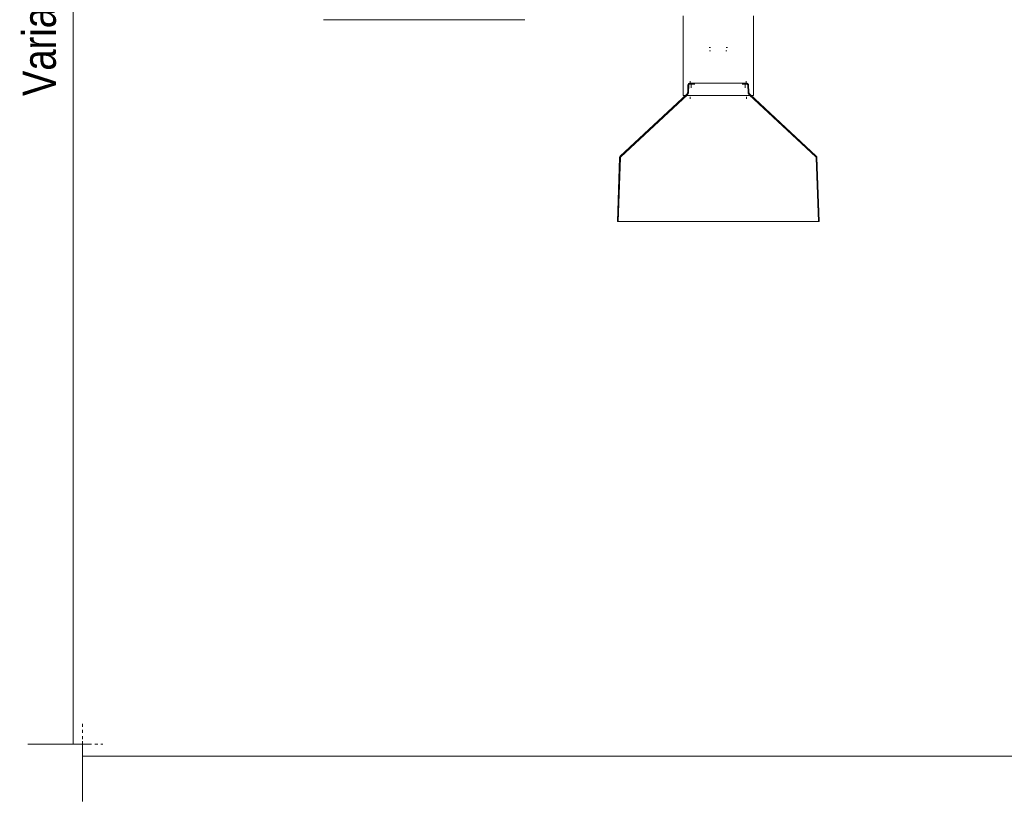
# Model space of a CAD drawing. Header units: millimetres. Extents: x 5395 to 10097, y 397 to 7363.
# Tile 1 of 8: x 5432 to 6408, y 397 to 1175. Entities that reach past the tile are written whole.
import ezdxf

# ---------------------------------------------------------------- set-up
doc = ezdxf.new("R2010")
doc.units = ezdxf.units.MM
doc.linetypes.add('Dash', pattern=[6, 3, -3])
doc.layers.add('A-ANNO-DIMS', color=7, linetype='Dash', lineweight=9, true_color=0xd2d2d2)
doc.layers.add('A-ANNO-DIMS-15', color=7, linetype='Continuous', lineweight=9)
doc.layers.add('E-LITE-EQPM', color=7, linetype='Continuous', lineweight=20)
doc.styles.add('Arial Narrow', font='ARIALN.TTF', dxfattribs={"height": 33})
doc.dimstyles.new('FARO_-_2_2mm_Arial_Narrow_mm_Inch_Left', dxfattribs={"dimscale": 304.8, "dimtxt": 33.773222, "dimasz": 0, "dimexe": 0.147638, "dimexo": 0.0625, "dimgap": 0.024606, "dimtad": 1, "dimdec": 0, "dimzin": 0, "dimdsep": 46, "dimtxsty": 'Arial Narrow', "dimblk1": 'NONE', "dimblk2": 'NONE', "dimsah": 1, "dimcen": 0.09, "dimadec": 0, "dimazin": 0, "dimtfac": 1, "dimtdec": 4, "dimtix": 1, "dimtmove": 0, "dimatfit": 3, "dimfxl": 0.049213, "dimfxlon": 1, "dimtvp": 1, "dimtolj": 1, "dimtzin": 0, "dimarcsym": 2})

# ---------------------------------------------------------------- blocks, each defined once
blk = doc.blocks.new('68593-5L_ 68594-5L KOMBO200 - 64314-44-5L SAMBA Black_ribbon beige pendant lamp ø450-5L-712902-Alzado_PDF')
at = {"layer": 'E-LITE-EQPM', "lineweight": 9}
for p, q in [((5732.75, 1175.07), (5735.66, 1175.07)), ((5735.66, 1175.07), (5932.35, 1175.07)), ((6089.21, 1179.05), (6089.21, 1100)), ((6159.21, 1100), (6159.21, 1179.05)), ((6096.39, 1114.09), (6096.39, 1112.09)), ((6151.93, 1112.09), (6151.93, 1114.09)), ((6094.09, 1110.14), (6093.84, 1103.22)), ((6094.89, 1110.12), (6094.64, 1103.19)), ((6097.45, 1110.49), (6097.45, 1107.59)), ((6150.88, 1107.59), (6150.88, 1110.49)), ((6153.68, 1103.19), (6153.44, 1110.12)), ((6154.48, 1103.22), (6154.24, 1110.14)), ((6092.95, 1101.26), (6027.03, 1039.79)), ((6093.5, 1100.67), (6027.58, 1039.2)), ((6089.47, 1100), (6111.11, 1100)), ((6096.44, 1098.71), (6096.44, 1096.71)), ((6111.11, 1100), (6159.01, 1100)), ((6151.98, 1096.71), (6151.98, 1098.71)), ((6220.75, 1039.2), (6154.83, 1100.67)), ((6221.29, 1039.79), (6155.37, 1101.26)), ((6026.37, 1038.34), (6024.16, 975.07)), ((6027.17, 1038.31), (6024.96, 975.07)), ((6223.36, 975.07), (6221.15, 1038.31)), ((6224.16, 975.07), (6221.95, 1038.34)), ((6024.17, 975.07), (6173.11, 975.07)), ((6173.11, 975.07), (6224.16, 975.07))]:
    blk.add_line(p, q, dxfattribs=at)
at = {"layer": 'E-LITE-EQPM', "lineweight": 9, "flags": 128}
for points in [[(6116.36, 1147.46), (6116.19, 1147.46), (6116.03, 1147.46), (6115.89, 1147.46), (6115.76, 1147.46), (6115.65, 1147.46), (6115.55, 1147.46), (6115.46, 1147.46), (6115.38, 1147.46), (6115.32, 1147.46), (6115.28, 1147.46), (6115.25, 1147.46)], [(6116.38, 1144.09), (6116.2, 1144.09), (6116.04, 1144.09), (6115.89, 1144.09), (6115.76, 1144.09), (6115.64, 1144.09), (6115.53, 1144.09)], [(6132.8, 1144.09), (6132.69, 1144.09), (6132.57, 1144.09), (6132.44, 1144.09), (6132.29, 1144.09), (6132.13, 1144.09), (6131.96, 1144.09), (6131.77, 1144.09)], [(6133.19, 1147.46), (6133.17, 1147.46), (6133.13, 1147.46), (6133.08, 1147.46), (6133.02, 1147.46), (6132.94, 1147.46), (6132.85, 1147.46), (6132.74, 1147.46), (6132.62, 1147.46), (6132.49, 1147.46), (6132.34, 1147.46), (6132.18, 1147.46), (6132.01, 1147.46), (6131.83, 1147.46)], [(6092.95, 1101.26), (6093.03, 1101.34), (6093.11, 1101.42), (6093.18, 1101.5), (6093.25, 1101.59), (6093.32, 1101.68), (6093.39, 1101.78), (6093.45, 1101.87), (6093.5, 1101.97), (6093.55, 1102.07), (6093.6, 1102.17), (6093.64, 1102.27), (6093.68, 1102.38), (6093.72, 1102.49), (6093.75, 1102.59), (6093.78, 1102.7), (6093.8, 1102.81), (6093.82, 1102.92), (6093.83, 1103.04), (6093.84, 1103.15), (6093.84, 1103.22)], [(6093.5, 1100.67), (6093.6, 1100.78), (6093.7, 1100.88), (6093.8, 1100.99), (6093.89, 1101.1), (6093.97, 1101.22), (6094.05, 1101.34), (6094.13, 1101.46), (6094.2, 1101.58), (6094.27, 1101.71), (6094.33, 1101.84), (6094.39, 1101.98), (6094.44, 1102.11), (6094.48, 1102.25), (6094.52, 1102.39), (6094.56, 1102.53), (6094.59, 1102.67), (6094.61, 1102.81), (6094.63, 1102.96), (6094.64, 1103.1), (6094.64, 1103.19)], [(6094.09, 1110.14), (6094.09, 1110.22), (6094.1, 1110.3), (6094.11, 1110.38), (6094.12, 1110.46), (6094.14, 1110.54), (6094.16, 1110.62), (6094.18, 1110.7), (6094.21, 1110.77), (6094.24, 1110.85), (6094.27, 1110.92), (6094.31, 1111), (6094.35, 1111.07), (6094.39, 1111.14), (6094.43, 1111.2), (6094.48, 1111.27), (6094.53, 1111.33), (6094.58, 1111.4), (6094.63, 1111.46), (6094.69, 1111.51), (6094.75, 1111.57), (6094.81, 1111.62), (6094.87, 1111.67), (6094.94, 1111.72), (6095, 1111.76), (6095.07, 1111.81), (6095.14, 1111.85), (6095.21, 1111.88), (6095.29, 1111.92), (6095.36, 1111.95), (6095.44, 1111.98), (6095.51, 1112), (6095.59, 1112.02), (6095.67, 1112.04), (6095.75, 1112.06), (6095.83, 1112.07), (6095.91, 1112.08), (6095.99, 1112.09), (6096.07, 1112.09), (6096.1, 1112.09)], [(6094.89, 1110.12), (6094.89, 1110.16), (6094.89, 1110.21), (6094.9, 1110.26), (6094.91, 1110.31), (6094.92, 1110.36), (6094.93, 1110.4), (6094.94, 1110.45), (6094.96, 1110.5), (6094.98, 1110.54), (6095, 1110.59), (6095.02, 1110.63), (6095.04, 1110.67), (6095.07, 1110.71), (6095.09, 1110.76), (6095.12, 1110.79), (6095.15, 1110.83), (6095.18, 1110.87), (6095.22, 1110.91), (6095.25, 1110.94), (6095.29, 1110.98), (6095.32, 1111.01), (6095.36, 1111.04), (6095.4, 1111.07), (6095.44, 1111.09), (6095.48, 1111.12), (6095.52, 1111.14), (6095.57, 1111.17), (6095.61, 1111.19), (6095.66, 1111.21), (6095.7, 1111.22), (6095.75, 1111.24), (6095.79, 1111.25), (6095.84, 1111.26), (6095.89, 1111.27), (6095.94, 1111.28), (6095.99, 1111.28), (6096.03, 1111.29), (6096.08, 1111.29), (6096.1, 1111.29)], [(6137.9, 1112.09), (6136.91, 1112.09), (6135.9, 1112.09), (6134.87, 1112.09), (6133.82, 1112.09), (6132.76, 1112.09), (6131.69, 1112.09), (6130.6, 1112.09), (6129.5, 1112.09), (6128.4, 1112.09), (6127.28, 1112.09), (6126.17, 1112.09), (6125.05, 1112.09), (6123.92, 1112.09), (6122.8, 1112.09), (6121.68, 1112.09), (6120.57, 1112.09), (6119.46, 1112.09), (6118.35, 1112.09), (6117.26, 1112.09), (6116.18, 1112.09), (6115.11, 1112.09), (6114.05, 1112.09), (6113.02, 1112.09), (6111.99, 1112.09), (6110.99, 1112.09), (6110.01, 1112.09), (6109.06, 1112.09), (6108.12, 1112.09), (6107.21, 1112.09), (6106.33, 1112.09), (6105.48, 1112.09), (6104.66, 1112.09), (6103.87, 1112.09), (6103.11, 1112.09), (6102.38, 1112.09), (6101.69, 1112.09), (6101.04, 1112.09), (6100.42, 1112.09), (6099.84, 1112.09), (6099.3, 1112.09), (6098.8, 1112.09), (6098.34, 1112.09), (6097.92, 1112.09), (6097.55, 1112.09), (6097.21, 1112.09), (6096.92, 1112.09), (6096.67, 1112.09), (6096.47, 1112.09), (6096.31, 1112.09), (6096.2, 1112.09), (6096.13, 1112.09), (6096.1, 1112.09)], [(6096.1, 1112.09), (6096.12, 1112.09), (6096.19, 1112.09), (6096.3, 1112.09), (6096.46, 1112.09), (6096.66, 1112.09), (6096.91, 1112.09)], [(6100.83, 1111.29), (6100.42, 1111.29), (6099.84, 1111.29), (6099.3, 1111.29), (6098.8, 1111.29), (6098.34, 1111.29), (6097.92, 1111.29), (6097.55, 1111.29), (6097.21, 1111.29), (6096.92, 1111.29), (6096.67, 1111.29), (6096.47, 1111.29), (6096.31, 1111.29), (6096.2, 1111.29), (6096.13, 1111.29), (6096.1, 1111.29)], [(6096.1, 1111.29), (6096.12, 1111.29), (6096.19, 1111.29), (6096.3, 1111.29), (6096.46, 1111.29), (6096.66, 1111.29)], [(6152.22, 1112.09), (6152.2, 1112.09), (6152.13, 1112.09), (6152.02, 1112.09), (6151.86, 1112.09), (6151.66, 1112.09), (6151.42, 1112.09), (6151.13, 1112.09), (6150.8, 1112.09), (6150.42, 1112.09), (6150.01, 1112.09), (6149.55, 1112.09), (6149.05, 1112.09), (6148.51, 1112.09), (6147.94, 1112.09), (6147.32, 1112.09), (6146.67, 1112.09), (6145.98, 1112.09), (6145.26, 1112.09), (6144.5, 1112.09), (6143.71, 1112.09), (6142.89, 1112.09), (6142.04, 1112.09), (6141.16, 1112.09), (6140.26, 1112.09), (6139.32, 1112.09), (6138.37, 1112.09), (6137.9, 1112.09)], [(6152.22, 1111.29), (6152.2, 1111.29), (6152.13, 1111.29), (6152.02, 1111.29), (6151.86, 1111.29), (6151.66, 1111.29), (6151.42, 1111.29), (6151.13, 1111.29), (6150.8, 1111.29), (6150.42, 1111.29), (6150.01, 1111.29), (6149.55, 1111.29), (6149.05, 1111.29), (6148.51, 1111.29), (6147.94, 1111.29)], [(6151.4, 1112.09), (6151.65, 1112.09), (6151.85, 1112.09), (6152.01, 1112.09), (6152.13, 1112.09), (6152.2, 1112.09), (6152.22, 1112.09)], [(6151.65, 1111.29), (6151.85, 1111.29), (6152.01, 1111.29), (6152.13, 1111.29), (6152.2, 1111.29), (6152.22, 1111.29)], [(6152.22, 1112.09), (6152.3, 1112.09), (6152.38, 1112.08), (6152.46, 1112.08), (6152.54, 1112.06), (6152.62, 1112.05), (6152.7, 1112.03), (6152.78, 1112.01), (6152.86, 1111.99), (6152.93, 1111.96), (6153.01, 1111.93), (6153.08, 1111.9), (6153.15, 1111.86), (6153.22, 1111.82), (6153.29, 1111.78), (6153.36, 1111.74), (6153.43, 1111.69), (6153.49, 1111.64), (6153.55, 1111.59), (6153.61, 1111.54), (6153.67, 1111.48), (6153.72, 1111.42), (6153.78, 1111.36), (6153.83, 1111.29), (6153.87, 1111.23), (6153.92, 1111.16), (6153.96, 1111.09), (6154, 1111.02), (6154.04, 1110.95), (6154.07, 1110.88), (6154.1, 1110.8), (6154.13, 1110.73), (6154.15, 1110.65), (6154.18, 1110.57), (6154.2, 1110.49), (6154.21, 1110.42), (6154.22, 1110.34), (6154.23, 1110.26), (6154.24, 1110.18), (6154.24, 1110.14)], [(6152.22, 1111.29), (6152.27, 1111.29), (6152.32, 1111.29), (6152.37, 1111.28), (6152.42, 1111.27), (6152.46, 1111.27), (6152.51, 1111.26), (6152.56, 1111.24), (6152.61, 1111.23), (6152.65, 1111.21), (6152.7, 1111.19), (6152.74, 1111.17), (6152.78, 1111.15), (6152.83, 1111.13), (6152.87, 1111.1), (6152.91, 1111.08), (6152.95, 1111.05), (6152.99, 1111.02), (6153.02, 1110.99), (6153.06, 1110.96), (6153.1, 1110.92), (6153.13, 1110.89), (6153.16, 1110.85), (6153.19, 1110.81), (6153.22, 1110.77), (6153.25, 1110.73), (6153.27, 1110.69), (6153.3, 1110.65), (6153.32, 1110.6), (6153.34, 1110.56), (6153.36, 1110.51), (6153.37, 1110.47), (6153.39, 1110.42), (6153.4, 1110.37), (6153.41, 1110.33), (6153.42, 1110.28), (6153.43, 1110.23), (6153.43, 1110.18), (6153.44, 1110.13), (6153.44, 1110.12)], [(6153.68, 1103.19), (6153.69, 1103.05), (6153.7, 1102.9), (6153.72, 1102.76), (6153.75, 1102.62), (6153.78, 1102.48), (6153.81, 1102.34), (6153.86, 1102.2), (6153.9, 1102.06), (6153.96, 1101.93), (6154.01, 1101.8), (6154.08, 1101.67), (6154.15, 1101.54), (6154.22, 1101.41), (6154.3, 1101.29), (6154.38, 1101.17), (6154.47, 1101.06), (6154.56, 1100.95), (6154.66, 1100.84), (6154.76, 1100.74), (6154.83, 1100.67)], [(6154.48, 1103.22), (6154.49, 1103.11), (6154.5, 1103), (6154.51, 1102.88), (6154.53, 1102.77), (6154.56, 1102.66), (6154.58, 1102.55), (6154.62, 1102.45), (6154.65, 1102.34), (6154.7, 1102.24), (6154.74, 1102.13), (6154.79, 1102.03), (6154.84, 1101.93), (6154.9, 1101.84), (6154.96, 1101.74), (6155.03, 1101.65), (6155.1, 1101.56), (6155.17, 1101.47), (6155.24, 1101.39), (6155.32, 1101.31), (6155.37, 1101.26)], [(6026.37, 1038.34), (6026.38, 1038.42), (6026.38, 1038.51), (6026.39, 1038.59), (6026.41, 1038.67), (6026.43, 1038.75), (6026.45, 1038.83), (6026.47, 1038.91), (6026.5, 1038.99), (6026.53, 1039.07), (6026.56, 1039.14), (6026.6, 1039.22), (6026.64, 1039.29), (6026.68, 1039.36), (6026.73, 1039.43), (6026.78, 1039.5), (6026.83, 1039.57), (6026.88, 1039.63), (6026.94, 1039.69), (6026.99, 1039.75), (6027.03, 1039.79)], [(6027.17, 1038.31), (6027.17, 1038.36), (6027.18, 1038.41), (6027.19, 1038.46), (6027.19, 1038.51), (6027.21, 1038.56), (6027.22, 1038.61), (6027.23, 1038.66), (6027.25, 1038.71), (6027.27, 1038.76), (6027.29, 1038.81), (6027.31, 1038.85), (6027.34, 1038.9), (6027.36, 1038.94), (6027.39, 1038.99), (6027.42, 1039.03), (6027.45, 1039.07), (6027.48, 1039.11), (6027.52, 1039.15), (6027.55, 1039.18), (6027.58, 1039.2)], [(6220.75, 1039.2), (6220.78, 1039.17), (6220.82, 1039.13), (6220.85, 1039.09), (6220.88, 1039.05), (6220.92, 1039.01), (6220.94, 1038.97), (6220.97, 1038.93), (6221, 1038.88), (6221.02, 1038.84), (6221.04, 1038.79), (6221.06, 1038.74), (6221.08, 1038.69), (6221.1, 1038.65), (6221.11, 1038.6), (6221.12, 1038.55), (6221.13, 1038.5), (6221.14, 1038.45), (6221.15, 1038.39), (6221.15, 1038.34), (6221.15, 1038.31)], [(6221.29, 1039.79), (6221.35, 1039.73), (6221.41, 1039.67), (6221.46, 1039.61), (6221.52, 1039.54), (6221.57, 1039.48), (6221.61, 1039.41), (6221.66, 1039.34), (6221.7, 1039.27), (6221.74, 1039.19), (6221.77, 1039.12), (6221.81, 1039.04), (6221.84, 1038.96), (6221.86, 1038.88), (6221.88, 1038.8), (6221.9, 1038.72), (6221.92, 1038.64), (6221.93, 1038.56), (6221.94, 1038.47), (6221.95, 1038.39), (6221.95, 1038.34)]]:
    blk.add_lwpolyline(points, dxfattribs=at)
blk = doc.blocks.new('DIMBLOCK1-Alzado_PDF')
at = {"layer": 'A-ANNO-DIMS-15', "color": 251, "true_color": 0x5b5b5b, "transparency": 16777216}
for p, q in [((5494.11, 460.19), (5494.11, 400.19)), ((5494.11, 445.19), (5494.11, 460.19)), ((7694.11, 460.19), (7694.11, 400.19)), ((7694.11, 445.19), (7694.11, 460.19)), ((5494.11, 445.19), (7694.11, 445.19))]:
    blk.add_line(p, q, dxfattribs=at)
at = {"layer": 'A-ANNO-DIMS-15', "color": 0, "transparency": 16777216, "insert": (6461.96, 495.34), "char_height": 33, "width": 317.1466, "attachment_point": 1, "line_spacing_factor": 0.974696, "style": 'Arial Narrow'}
blk.add_mtext('Variable Lenght', dxfattribs=at)
blk = doc.blocks.new('_None')
blk = doc.blocks.new('DIMBLOCK2-Alzado_PDF')
at = {"layer": 'A-ANNO-DIMS-15', "color": 251, "true_color": 0x5b5b5b, "transparency": 16777216}
for p, q in [((5484.83, 2000), (5439.76, 2000)), ((5484.76, 457.16), (5484.76, 2000)), ((5484.76, 2000), (5499.76, 2000)), ((5499.76, 457.16), (5439.76, 457.16)), ((5484.76, 457.16), (5499.76, 457.16))]:
    blk.add_line(p, q, dxfattribs=at)
at = {"layer": 'A-ANNO-DIMS-15', "color": 0, "transparency": 16777216, "insert": (5434.62, 1099.38), "char_height": 33, "width": 310.0703, "attachment_point": 1, "rotation": 90, "line_spacing_factor": 0.974696, "style": 'Arial Narrow'}
blk.add_mtext('Variable Heigth', dxfattribs=at)

msp = doc.modelspace()

# ---------------------------------------------------------------- linework, layer by layer
at = {"layer": 'A-ANNO-DIMS'}
for p, q in [((5494.11, 477.16), (5494.11, 457.16)), ((5494.11, 457.16), (5514.11, 457.16))]:
    msp.add_line(p, q, dxfattribs=at)

# ---------------------------------------------------------------- block references
at = {"layer": 'E-LITE-EQPM', "lineweight": 9}
msp.add_blockref('68593-5L_ 68594-5L KOMBO200 - 64314-44-5L SAMBA Black_ribbon beige pendant lamp ø450-5L-712902-Alzado_PDF', (0, 0), dxfattribs=at)

# ---------------------------------------------------------------- dimensions: what is measured, and where the dimension line sits
at = {"layer": 'A-ANNO-DIMS', "color": 251, "linetype": 'Continuous', "true_color": 0x5b5b5b}
dim = msp.add_linear_dim(base=(5484.76, 2000), p1=(5499.76, 457.16), p2=(5499.76, 2000), angle=90, text='Variable Heigth', dimstyle='FARO_-_2_2mm_Arial_Narrow_mm_Inch_Left', override={"dimpost": '<>', "dimfxl": 1542.84377}, dxfattribs=at)
dim.commit()
dim.dimension.update_dxf_attribs({"geometry": 'DIMBLOCK2-Alzado_PDF', "text_midpoint": (5455.91, 1228.58)})
dim = msp.add_linear_dim(base=(7694.11, 445.19), p1=(5494.11, 460.19), p2=(7694.11, 460.19), text='Variable Lenght', dimstyle='FARO_-_2_2mm_Arial_Narrow_mm_Inch_Left', override={"dimpost": '<>', "dimfxl": 2200.000497}, dxfattribs=at)
dim.commit()
dim.dimension.update_dxf_attribs({"geometry": 'DIMBLOCK1-Alzado_PDF', "text_midpoint": (6594.11, 474.04)})

doc.saveas('drawing.dxf')
